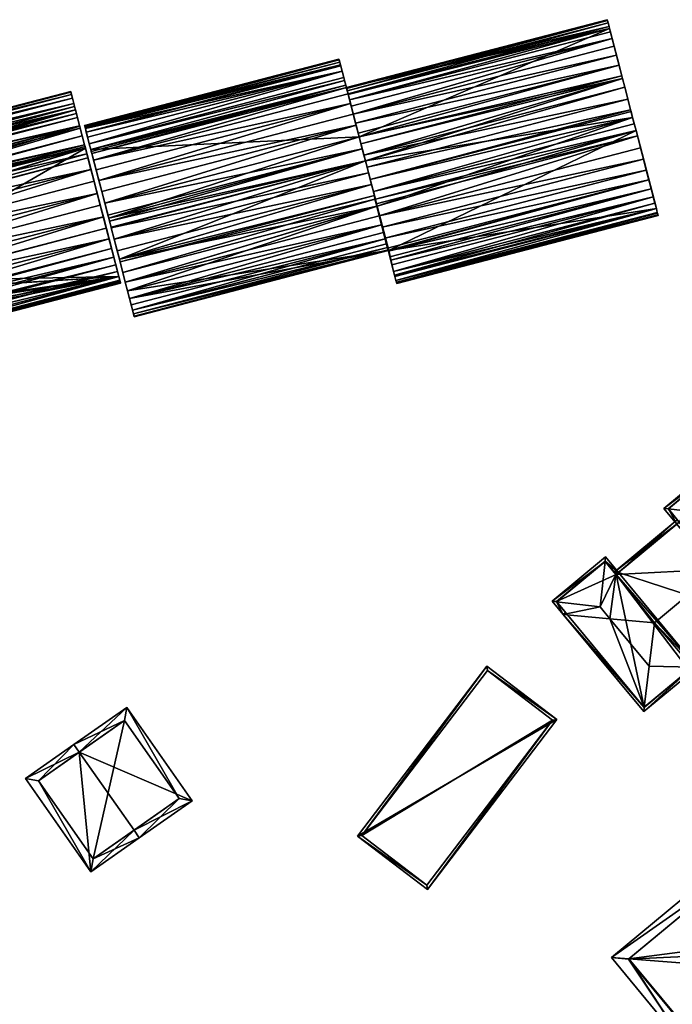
# Model space of a CAD drawing. Header units: inches. Extents: x 2523744 to 2528136, y 1148995 to 1152010.
# Tile 207 of 256: x 2527243 to 2527296, y 1151139 to 1151219. Entities that reach past the tile are written whole.
import ezdxf

# ---------------------------------------------------------------- set-up
doc = ezdxf.new("R2010")
doc.units = ezdxf.units.IN
doc.header["$MEASUREMENT"] = 0
doc.layers.add('Gebaeude Einzelhaus', color=10, linetype='Continuous')

msp = doc.modelspace()

# ---------------------------------------------------------------- meshes
at = {"layer": 'Gebaeude Einzelhaus'}
mesh = msp.add_polyface(dxfattribs=at)
corners = [(2527291.05, 1151218.359, 378.141), (2527270.603, 1151209.494, 378.141), (2527269.554, 1151213.52, 378.141), (2527292.116, 1151214.26, 378.141), (2527271.11, 1151207.54, 378.141), (2527292.944, 1151211.078, 378.141), (2527272.073, 1151203.846, 378.141), (2527293.217, 1151210.033, 378.141), (2527273.015, 1151200.221, 378.141), (2527272.032, 1151203.835, 395.151), (2527271.983, 1151204.023, 395.358), (2527271.884, 1151204.403, 395.394), (2527272.238, 1151203.042, 394.705), (2527272.236, 1151203.05, 395.173), (2527272.425, 1151202.326, 394.184), (2527272.479, 1151202.118, 394.899), (2527272.424, 1151202.327, 394.185), (2527272.587, 1151201.702, 393.6), (2527272.708, 1151201.238, 394.541), (2527269.554, 1151213.52, 389.541), (2527290.865, 1151219.068, 389.541), (2527271.765, 1151205.029, 395.451), (2527271.849, 1151204.705, 395.518), (2527271.925, 1151204.414, 395.394), (2527271.504, 1151206.031, 395.451), (2527271.611, 1151205.618, 395.796), (2527271.364, 1151206.568, 395.985), (2527269.571, 1151213.457, 390.283), (2527290.881, 1151219.004, 390.283), (2527272.975, 1151200.211, 393.954), (2527272.988, 1151200.162, 393.92), (2527294.27, 1151205.984, 394.104), (2527272.919, 1151200.426, 394.104), (2527294.059, 1151206.795, 394.541), (2527293.83, 1151207.675, 394.899), (2527293.335, 1151209.579, 395.358), (2527293.217, 1151210.033, 395.4), (2527292.944, 1151211.078, 395.451), (2527292.779, 1151211.713, 395.438), (2527271.245, 1151207.025, 395.358), (2527292.555, 1151212.574, 395.358), (2527270.991, 1151208, 395.173), (2527292.116, 1151214.26, 394.963), (2527270.749, 1151208.931, 394.899), (2527292.059, 1151214.479, 394.899), (2527270.603, 1151209.494, 394.67), (2527291.83, 1151215.358, 394.541), (2527270.52, 1151209.812, 394.541), (2527270.309, 1151210.622, 394.105), (2527291.619, 1151216.17, 394.104), (2527270.308, 1151210.624, 394.103), (2527270.119, 1151211.354, 393.595), (2527270.118, 1151211.356, 393.594), (2527291.263, 1151217.541, 393.021), (2527269.951, 1151211.995, 393.02), (2527269.812, 1151212.532, 392.393), (2527291.05, 1151218.359, 391.953), (2527269.701, 1151212.959, 391.721), (2527269.62, 1151213.27, 391.014), (2527269.688, 1151213.009, 391.608), (2527290.93, 1151218.816, 391.014), (2527291.011, 1151218.506, 391.721)]
mesh.append_faces([[corners[k] for k in face] for face in [(27, 28, 19), (29, 30, 31), (32, 29, 31), (18, 32, 31), (15, 18, 33), (13, 15, 34), (10, 13, 35), (35, 23, 10), (10, 23, 11), (36, 21, 23), (37, 24, 21), (38, 39, 24), (40, 41, 39), (42, 43, 41), (44, 45, 43), (45, 46, 47), (46, 48, 47), (48, 49, 50), (49, 51, 50), (52, 53, 54), (55, 54, 53), (56, 57, 55), (58, 59, 60), (61, 59, 57), (27, 58, 28), (16, 17, 14), (22, 11, 23)]], dxfattribs={"color": 13})
mesh.append_faces([[corners[k] for k in face] for face in [(0, 1, 2), (3, 4, 1), (5, 6, 4), (7, 8, 6), (9, 10, 11), (12, 13, 9), (9, 13, 10), (14, 15, 16), (16, 15, 12), (12, 15, 13), (17, 18, 14), (14, 18, 15), (19, 20, 2), (21, 22, 23), (24, 25, 21), (21, 25, 22), (24, 26, 25)]], dxfattribs={"color": 41})
mesh = msp.add_polyface(dxfattribs=at)
corners = [(2527291.05, 1151218.359, 378.141), (2527269.554, 1151213.52, 378.141), (2527291.011, 1151218.506, 378.141), (2527290.881, 1151219.004, 378.141), (2527290.865, 1151219.068, 378.141), (2527292.116, 1151214.26, 378.141), (2527270.603, 1151209.494, 378.141), (2527292.944, 1151211.078, 378.141), (2527271.11, 1151207.54, 378.141), (2527292.303, 1151213.546, 378.141), (2527292.116, 1151214.26, 394.963), (2527292.303, 1151213.546, 395.173), (2527292.779, 1151211.713, 395.438), (2527292.555, 1151212.574, 395.358), (2527292.814, 1151211.579, 395.451), (2527292.944, 1151211.078, 395.451), (2527293.075, 1151210.575, 395.451), (2527293.217, 1151210.033, 395.4), (2527290.865, 1151219.068, 389.541), (2527290.881, 1151219.004, 390.283), (2527290.93, 1151218.816, 391.014), (2527291.011, 1151218.506, 391.721), (2527291.05, 1151218.359, 391.953), (2527291.83, 1151215.358, 394.541), (2527291.619, 1151216.17, 394.104), (2527291.429, 1151216.901, 393.595), (2527291.263, 1151217.541, 393.021), (2527291.123, 1151218.079, 392.394), (2527292.059, 1151214.479, 394.899), (2527269.554, 1151213.52, 389.541), (2527271.245, 1151207.025, 395.358), (2527270.991, 1151208, 395.173), (2527270.749, 1151208.931, 394.899), (2527270.603, 1151209.494, 394.67), (2527270.309, 1151210.622, 394.105), (2527270.119, 1151211.354, 393.595), (2527270.118, 1151211.356, 393.594), (2527269.812, 1151212.532, 392.393), (2527269.701, 1151212.959, 391.721), (2527269.688, 1151213.009, 391.608), (2527269.62, 1151213.27, 391.014)]
mesh.append_faces([[corners[k] for k in face] for face in [(29, 19, 18), (12, 13, 30), (13, 11, 31), (10, 31, 11), (10, 28, 32), (28, 23, 33), (23, 24, 34), (24, 25, 35), (25, 26, 36), (37, 26, 27), (22, 37, 27), (22, 21, 38), (20, 39, 21), (19, 40, 20)]], dxfattribs={"color": 13})
mesh.append_faces([[corners[k] for k in face] for face in [(0, 1, 2), (2, 1, 3), (3, 1, 4), (5, 6, 0), (7, 8, 9), (9, 8, 5), (10, 9, 5), (10, 11, 9), (12, 7, 13), (13, 7, 11), (11, 7, 9), (14, 15, 12), (12, 15, 7), (16, 17, 15), (15, 17, 7), (1, 18, 4), (18, 3, 4), (18, 19, 3), (19, 2, 3), (20, 21, 19), (19, 21, 2), (21, 0, 2), (21, 22, 0), (23, 22, 24), (24, 22, 25), (25, 22, 26), (26, 22, 27), (22, 5, 0), (28, 10, 23), (23, 10, 22), (22, 10, 5)]], dxfattribs={"color": 41})
mesh = msp.add_polyface(dxfattribs=at)
corners = [(2527268.95, 1151215.84, 378.141), (2527248.183, 1151210.37, 378.141), (2527248.166, 1151210.431, 378.141), (2527248.208, 1151210.274, 378.141), (2527269.072, 1151215.374, 378.141), (2527248.23, 1151210.186, 378.141), (2527269.201, 1151214.875, 378.141), (2527248.554, 1151208.94, 378.141), (2527269.402, 1151214.104, 378.141), (2527248.679, 1151208.464, 378.141), (2527270.603, 1151209.494, 378.141), (2527250.139, 1151202.85, 378.141), (2527271.11, 1151207.54, 378.141), (2527250.199, 1151202.621, 378.141), (2527248.166, 1151210.431, 390.045), (2527268.95, 1151215.84, 390.045), (2527248.764, 1151208.138, 394.313), (2527249.11, 1151206.806, 395.151), (2527248.903, 1151207.6, 394.705), (2527248.718, 1151208.314, 394.185), (2527248.679, 1151208.464, 394.045), (2527249.334, 1151205.946, 395.518), (2527249.57, 1151205.035, 395.796), (2527248.554, 1151208.94, 393.6), (2527248.309, 1151209.883, 392.271), (2527248.23, 1151210.186, 391.549), (2527248.418, 1151209.465, 392.959), (2527248.208, 1151210.274, 391.193), (2527248.183, 1151210.37, 390.803), (2527269.014, 1151215.595, 391.549), (2527268.966, 1151215.779, 390.803), (2527269.072, 1151215.374, 392.077), (2527269.201, 1151214.875, 392.959), (2527269.402, 1151214.104, 393.829), (2527269.501, 1151213.724, 394.185), (2527269.554, 1151213.52, 394.333), (2527269.894, 1151212.215, 395.151), (2527270.355, 1151210.444, 395.796), (2527249.818, 1151204.085, 395.985), (2527270.855, 1151208.521, 396.081), (2527250.139, 1151202.85, 396.081), (2527250.199, 1151202.621, 396.081), (2527250.071, 1151203.111, 396.081)]
mesh.append_faces([[corners[k] for k in face] for face in [(15, 14, 28), (29, 27, 25), (27, 30, 28), (31, 25, 24), (32, 24, 26), (23, 32, 26), (33, 23, 20), (34, 20, 19), (16, 34, 19), (18, 35, 16), (36, 18, 17), (21, 36, 17), (37, 21, 22), (38, 37, 22), (39, 40, 41), (39, 42, 40), (39, 38, 42)]], dxfattribs={"color": 13})
mesh.append_faces([[corners[k] for k in face] for face in [(0, 1, 2), (0, 3, 1), (4, 5, 3), (6, 7, 5), (8, 9, 7), (10, 11, 9), (12, 13, 11), (14, 15, 2), (16, 17, 18), (19, 20, 16), (16, 20, 17), (17, 20, 21), (21, 20, 22), (22, 20, 11), (11, 20, 9), (20, 23, 9), (9, 23, 7), (24, 25, 26), (26, 25, 23), (23, 25, 7), (7, 25, 5), (25, 27, 5), (5, 27, 3), (27, 28, 3), (3, 28, 1), (28, 14, 1), (1, 14, 2)]], dxfattribs={"color": 41})
mesh = msp.add_polyface(dxfattribs=at)
corners = [(2527269.072, 1151215.374, 378.141), (2527248.208, 1151210.274, 378.141), (2527268.95, 1151215.84, 378.141), (2527269.201, 1151214.875, 378.141), (2527248.23, 1151210.186, 378.141), (2527269.402, 1151214.104, 378.141), (2527248.554, 1151208.94, 378.141), (2527269.339, 1151214.349, 378.141), (2527269.554, 1151213.52, 378.141), (2527248.679, 1151208.464, 378.141), (2527248.166, 1151210.431, 378.141), (2527268.95, 1151215.84, 390.045), (2527269.014, 1151215.595, 391.549), (2527269.072, 1151215.374, 392.077), (2527268.966, 1151215.779, 390.803), (2527269.093, 1151215.293, 392.271), (2527269.201, 1151214.875, 392.959), (2527269.339, 1151214.349, 393.6), (2527269.402, 1151214.104, 393.829), (2527269.554, 1151213.52, 389.541), (2527269.501, 1151213.724, 394.185), (2527269.554, 1151213.52, 394.333), (2527269.571, 1151213.457, 390.283), (2527269.62, 1151213.27, 391.014), (2527269.688, 1151213.009, 391.608), (2527269.688, 1151213.009, 394.705), (2527269.701, 1151212.959, 391.721), (2527269.812, 1151212.532, 392.393), (2527269.951, 1151211.995, 393.02), (2527270.118, 1151211.356, 393.594), (2527270.119, 1151211.354, 393.595), (2527270.118, 1151211.356, 395.518), (2527270.308, 1151210.624, 394.103), (2527270.309, 1151210.622, 394.105), (2527269.894, 1151212.215, 395.151), (2527248.183, 1151210.37, 390.803), (2527248.208, 1151210.274, 391.193), (2527248.23, 1151210.186, 391.549), (2527248.309, 1151209.883, 392.271), (2527248.554, 1151208.94, 393.6), (2527248.679, 1151208.464, 394.045), (2527248.764, 1151208.138, 394.313), (2527248.903, 1151207.6, 394.705)]
mesh.append_faces([[corners[k] for k in face] for face in [(11, 35, 14), (12, 14, 36), (13, 12, 37), (15, 13, 38), (16, 15, 38), (17, 16, 39), (18, 40, 20), (18, 17, 39), (21, 20, 41), (25, 21, 42), (34, 25, 42)]], dxfattribs={"color": 13})
mesh.append_faces([[corners[k] for k in face] for face in [(0, 1, 2), (3, 4, 0), (5, 6, 7), (7, 6, 3), (8, 9, 5), (10, 11, 2), (11, 0, 2), (12, 13, 14), (14, 13, 11), (11, 13, 0), (13, 3, 0), (15, 16, 13), (13, 16, 3), (16, 7, 3), (16, 17, 7), (17, 5, 7), (17, 18, 5), (19, 20, 21), (19, 18, 20), (19, 5, 18), (19, 8, 5), (21, 22, 19), (21, 23, 22), (21, 24, 23), (21, 25, 24), (25, 26, 24), (25, 27, 26), (25, 28, 27), (25, 29, 28), (30, 31, 32), (32, 31, 33), (25, 34, 29), (29, 34, 30), (30, 34, 31)]], dxfattribs={"color": 41})
mesh = msp.add_polyface(dxfattribs=at)
corners = [(2527226.858, 1151207.37, 392.855), (2527226.966, 1151206.951, 393.528), (2527247.286, 1151212.239, 393.528), (2527247.176, 1151212.658, 392.855), (2527226.779, 1151207.674, 392.148), (2527247.098, 1151212.961, 392.148), (2527247.353, 1151211.98, 393.837), (2527227.104, 1151206.424, 394.155), (2527247.423, 1151211.713, 394.155), (2527227.193, 1151206.085, 394.466), (2527247.503, 1151211.405, 394.437), (2527227.213, 1151206.007, 394.538), (2527227.268, 1151205.798, 394.729), (2527247.586, 1151211.086, 394.729), (2527247.763, 1151210.407, 395.211), (2527227.454, 1151205.081, 395.238), (2527247.773, 1151210.369, 395.238), (2527247.815, 1151210.206, 395.328), (2527227.66, 1151204.286, 395.675), (2527247.98, 1151209.574, 395.675), (2527227.71, 1151204.095, 395.754), (2527227.885, 1151203.424, 396.033), (2527248.171, 1151208.839, 395.981), (2527248.358, 1151208.119, 396.211), (2527228.123, 1151202.51, 396.306), (2527248.441, 1151207.799, 396.306), (2527248.236, 1151208.591, 396.069), (2527248.204, 1151208.713, 396.033), (2527228.142, 1151202.436, 396.32), (2527228.37, 1151201.558, 396.491), (2527248.689, 1151206.846, 396.491), (2527228.624, 1151200.583, 396.585), (2527248.944, 1151205.871, 396.585), (2527228.88, 1151199.6, 396.585), (2527249.199, 1151204.889, 396.585), (2527229.134, 1151198.625, 396.491), (2527249.453, 1151203.913, 396.491), (2527229.381, 1151197.673, 396.306), (2527249.701, 1151202.961, 396.306), (2527229.62, 1151196.759, 396.033), (2527249.939, 1151202.046, 396.033), (2527229.635, 1151196.703, 396.01), (2527229.844, 1151195.896, 395.675), (2527250.163, 1151201.185, 395.675), (2527230.051, 1151195.101, 395.238), (2527250.37, 1151200.39, 395.238), (2527230.108, 1151194.884, 395.084), (2527230.238, 1151194.385, 394.729), (2527250.556, 1151199.674, 394.729), (2527230.335, 1151194.009, 394.384), (2527230.4, 1151193.759, 394.155), (2527250.72, 1151199.046, 394.155), (2527230.538, 1151193.231, 393.528), (2527250.856, 1151198.52, 393.528), (2527230.646, 1151192.813, 392.855), (2527250.965, 1151198.101, 392.855), (2527230.725, 1151192.509, 392.148), (2527251.045, 1151197.798, 392.148), (2527230.774, 1151192.325, 391.418), (2527251.093, 1151197.614, 391.418), (2527251.073, 1151197.69, 391.72), (2527247.05, 1151213.146, 391.418), (2527226.731, 1151207.858, 391.418), (2527230.79, 1151192.264, 390.675), (2527251.109, 1151197.551, 390.675), (2527226.715, 1151207.919, 390.675), (2527247.034, 1151213.208, 390.675), (2527248.236, 1151208.591, 378.79), (2527248.171, 1151208.839, 378.79), (2527247.815, 1151210.206, 378.79), (2527247.773, 1151210.369, 378.79), (2527247.763, 1151210.407, 378.79), (2527247.423, 1151211.713, 378.79), (2527247.353, 1151211.98, 378.79), (2527247.286, 1151212.239, 378.79), (2527247.176, 1151212.658, 378.79), (2527247.098, 1151212.961, 378.79), (2527247.034, 1151213.208, 378.79), (2527226.715, 1151207.919, 378.79), (2527226.779, 1151207.674, 378.79), (2527226.858, 1151207.37, 378.79), (2527226.966, 1151206.951, 378.79), (2527227.193, 1151206.085, 378.79), (2527227.213, 1151206.007, 378.79), (2527227.268, 1151205.798, 378.79), (2527227.66, 1151204.286, 378.79), (2527228.123, 1151202.51, 378.79), (2527228.142, 1151202.436, 378.79), (2527229.381, 1151197.673, 378.79), (2527229.62, 1151196.759, 378.79), (2527229.635, 1151196.703, 378.79), (2527230.051, 1151195.101, 378.79), (2527230.108, 1151194.884, 378.79), (2527230.238, 1151194.385, 378.79), (2527230.335, 1151194.009, 378.79), (2527230.538, 1151193.231, 378.79), (2527230.725, 1151192.509, 378.79), (2527230.774, 1151192.325, 378.79), (2527230.79, 1151192.264, 378.79), (2527251.109, 1151197.551, 378.79), (2527251.093, 1151197.614, 378.79), (2527251.073, 1151197.69, 378.79), (2527251.045, 1151197.798, 378.79), (2527250.965, 1151198.101, 378.79)]
mesh.append_faces([[corners[k] for k in face] for face in [(66, 65, 61), (61, 65, 62), (64, 59, 58), (63, 64, 58), (5, 62, 4), (5, 61, 62), (58, 60, 56), (56, 60, 57), (58, 59, 60), (54, 56, 55), (55, 56, 57), (52, 55, 53), (52, 54, 55), (50, 53, 51), (50, 52, 53), (49, 51, 48), (49, 50, 51), (47, 49, 48), (46, 45, 44), (46, 48, 45), (46, 47, 48), (42, 44, 43), (43, 44, 45), (41, 43, 40), (41, 42, 43), (39, 41, 40), (37, 39, 38), (38, 39, 40), (35, 38, 36), (35, 37, 38), (33, 35, 34), (34, 35, 36), (31, 34, 32), (31, 33, 34), (29, 31, 30), (30, 31, 32), (28, 30, 25), (28, 29, 30), (24, 28, 25), (21, 27, 22), (21, 26, 27), (21, 23, 26), (21, 24, 23), (23, 24, 25), (20, 22, 19), (20, 21, 22), (18, 20, 19), (15, 17, 16), (15, 18, 17), (17, 18, 19), (12, 14, 13), (12, 15, 14), (14, 15, 16), (11, 13, 10), (11, 12, 13), (9, 11, 10), (7, 10, 8), (7, 9, 10), (1, 6, 2), (1, 7, 6), (6, 7, 8), (0, 3, 4), (4, 3, 5), (0, 2, 3), (0, 1, 2)]], dxfattribs={"color": 13})
mesh.append_faces([[corners[k] for k in face] for face in [(97, 99, 98), (97, 101, 99), (99, 101, 100), (96, 102, 97), (97, 102, 101), (88, 103, 89), (89, 103, 90), (90, 103, 91), (91, 103, 92), (92, 103, 93), (93, 103, 94), (94, 103, 95), (95, 103, 96), (96, 103, 102), (85, 67, 86), (86, 67, 87), (87, 67, 88), (88, 67, 103), (85, 68, 67), (85, 69, 68), (84, 70, 85), (85, 70, 69), (84, 71, 70), (81, 72, 82), (82, 72, 83), (83, 72, 84), (84, 72, 71), (81, 73, 72), (80, 74, 81), (81, 74, 73), (79, 75, 80), (80, 75, 74), (79, 76, 75), (79, 78, 76), (76, 78, 77), (30, 23, 25), (34, 67, 32), (32, 67, 30), (30, 67, 23), (23, 67, 26), (53, 55, 51), (51, 55, 48), (48, 55, 45), (45, 55, 43), (43, 55, 40), (40, 55, 38), (38, 55, 36), (36, 55, 34), (34, 55, 67), (67, 55, 103), (55, 57, 103), (103, 57, 102), (57, 60, 102), (102, 60, 101), (60, 59, 101), (101, 59, 100), (59, 64, 100), (100, 64, 99), (64, 63, 99), (99, 63, 98), (63, 97, 98), (63, 58, 97), (58, 96, 97), (58, 56, 96), (56, 95, 96), (54, 52, 56), (56, 52, 95), (52, 94, 95), (50, 49, 52), (52, 49, 94), (49, 93, 94), (49, 47, 93), (47, 92, 93), (47, 46, 92), (46, 91, 92), (46, 44, 91), (44, 90, 91), (42, 41, 44), (44, 41, 90), (41, 89, 90), (41, 39, 89), (39, 88, 89), (39, 37, 88), (33, 88, 35), (35, 88, 37), (29, 87, 31), (31, 87, 33), (33, 87, 88), (29, 28, 87), (28, 24, 87), (87, 24, 86), (20, 24, 21), (20, 86, 24), (20, 18, 86), (86, 18, 85), (15, 12, 18), (18, 12, 85), (85, 12, 84), (12, 11, 84), (84, 11, 83), (11, 9, 83), (83, 9, 82), (7, 1, 9), (9, 1, 82), (82, 1, 81), (1, 0, 81), (81, 0, 80), (0, 4, 80), (80, 4, 79), (62, 65, 4), (4, 65, 79), (79, 65, 78), (65, 66, 78), (78, 66, 77), (66, 76, 77), (61, 5, 66), (66, 5, 76), (5, 75, 76), (5, 3, 75), (3, 74, 75), (3, 2, 74), (2, 73, 74), (2, 6, 73), (6, 72, 73), (6, 8, 72), (10, 71, 8), (8, 71, 72), (13, 14, 10), (10, 14, 71), (14, 70, 71), (14, 16, 70), (16, 69, 70), (16, 17, 69), (17, 68, 69), (19, 22, 17), (17, 22, 68), (22, 67, 68), (27, 26, 22), (22, 26, 67)]], dxfattribs={"color": 41})
mesh = msp.add_polyface(dxfattribs=at)
corners = [(2527270.603, 1151209.494, 378.141), (2527248.679, 1151208.464, 378.141), (2527269.554, 1151213.52, 378.141), (2527271.11, 1151207.54, 378.141), (2527250.139, 1151202.85, 378.141), (2527272.073, 1151203.846, 378.141), (2527251.008, 1151199.51, 378.141), (2527272.975, 1151200.211, 378.141), (2527251.68, 1151196.928, 378.141), (2527251.844, 1151196.303, 378.141), (2527252.168, 1151195.056, 378.141), (2527252.231, 1151194.811, 378.141), (2527270.309, 1151210.622, 394.105), (2527270.355, 1151210.444, 395.796), (2527270.52, 1151209.812, 394.541), (2527270.603, 1151209.494, 394.67), (2527270.603, 1151209.494, 395.985), (2527270.118, 1151211.356, 395.518), (2527270.749, 1151208.931, 394.899), (2527271.245, 1151207.025, 395.358), (2527271.364, 1151206.568, 395.985), (2527271.504, 1151206.031, 395.451), (2527270.991, 1151208, 395.173), (2527271.11, 1151207.54, 396.081), (2527270.855, 1151208.521, 396.081), (2527272.975, 1151200.211, 390.045), (2527252.231, 1151194.811, 390.045), (2527252.215, 1151194.873, 390.803), (2527272.959, 1151200.272, 390.803), (2527269.894, 1151212.215, 395.151), (2527249.334, 1151205.946, 395.518), (2527249.818, 1151204.085, 395.985), (2527250.199, 1151202.621, 396.081), (2527252.168, 1151195.056, 391.549), (2527272.911, 1151200.455, 391.548), (2527252.089, 1151195.36, 392.271), (2527272.911, 1151200.456, 391.55), (2527272.833, 1151200.758, 392.271), (2527272.724, 1151201.177, 392.958), (2527251.98, 1151195.778, 392.959), (2527251.844, 1151196.303, 393.6), (2527272.587, 1151201.702, 393.6), (2527251.68, 1151196.928, 394.185), (2527272.424, 1151202.327, 394.185), (2527251.495, 1151197.643, 394.705), (2527272.238, 1151203.042, 394.705), (2527272.032, 1151203.835, 395.151), (2527251.064, 1151199.296, 395.518), (2527271.884, 1151204.403, 395.394), (2527271.849, 1151204.705, 395.518), (2527251.288, 1151198.436, 395.151), (2527251.008, 1151199.51, 395.583), (2527271.611, 1151205.618, 395.796), (2527250.58, 1151201.158, 395.985), (2527250.34, 1151202.076, 396.076)]
mesh.append_faces([[corners[k] for k in face] for face in [(26, 25, 27), (27, 25, 28), (17, 29, 30), (13, 17, 30), (16, 13, 31), (24, 32, 23), (24, 16, 31), (33, 28, 34), (33, 27, 28), (35, 36, 37), (35, 33, 36), (37, 38, 35), (35, 38, 39), (40, 38, 41), (40, 39, 38), (42, 40, 43), (43, 40, 41), (44, 43, 45), (46, 44, 45), (47, 48, 49), (48, 50, 46), (51, 49, 52), (53, 52, 20), (54, 20, 23)]], dxfattribs={"color": 13})
mesh.append_faces([[corners[k] for k in face] for face in [(0, 1, 2), (3, 4, 0), (5, 6, 3), (7, 8, 5), (7, 9, 8), (7, 10, 9), (7, 11, 10), (12, 13, 14), (14, 13, 15), (15, 13, 16), (12, 17, 13), (16, 18, 15), (19, 20, 21), (22, 23, 19), (19, 23, 20), (16, 24, 18), (18, 24, 22), (22, 24, 23), (25, 26, 7), (7, 26, 11)]], dxfattribs={"color": 41})
mesh = msp.add_polyface(dxfattribs=at)
corners = [(2527273.642, 1151197.647, 378.141), (2527295.024, 1151203.086, 378.141), (2527273.673, 1151197.529, 378.141), (2527273.608, 1151197.78, 378.141), (2527294.98, 1151203.259, 378.141), (2527294.959, 1151203.338, 378.141), (2527294.879, 1151203.648, 378.141), (2527293.217, 1151210.033, 378.141), (2527272.073, 1151203.846, 378.141), (2527292.944, 1151211.078, 378.141), (2527273.015, 1151200.221, 378.141), (2527293.217, 1151210.033, 395.4), (2527293.588, 1151208.608, 395.173), (2527293.335, 1151209.579, 395.358), (2527294.768, 1151204.075, 392.394), (2527294.879, 1151203.648, 391.721), (2527294.628, 1151204.613, 393.021), (2527294.461, 1151205.251, 393.595), (2527294.27, 1151205.984, 394.104), (2527294.059, 1151206.795, 394.541), (2527293.83, 1151207.675, 394.899), (2527294.959, 1151203.338, 391.014), (2527294.98, 1151203.259, 390.708), (2527295.008, 1151203.149, 390.283), (2527295.024, 1151203.086, 389.541), (2527273.673, 1151197.529, 389.541), (2527273.656, 1151197.593, 390.283), (2527273.608, 1151197.78, 391.014), (2527273.496, 1151198.204, 391.901), (2527273.415, 1151198.518, 392.394), (2527273.176, 1151199.436, 393.363), (2527272.988, 1151200.162, 393.92), (2527272.708, 1151201.238, 394.541), (2527272.479, 1151202.118, 394.899), (2527272.236, 1151203.05, 395.173), (2527271.925, 1151204.414, 395.394), (2527293.075, 1151210.575, 395.451), (2527271.765, 1151205.029, 395.451), (2527271.504, 1151206.031, 395.451), (2527292.814, 1151211.579, 395.451), (2527292.779, 1151211.713, 395.438), (2527292.944, 1151211.078, 395.451)]
mesh.append_faces([[corners[k] for k in face] for face in [(25, 24, 26), (26, 24, 23), (27, 22, 21), (27, 23, 22), (15, 27, 21), (28, 15, 14), (16, 29, 14), (30, 16, 17), (31, 17, 18), (32, 18, 19), (33, 19, 20), (34, 20, 12), (13, 34, 12), (11, 35, 13), (11, 36, 37), (38, 39, 40), (41, 37, 36), (41, 39, 38)]], dxfattribs={"color": 13})
mesh.append_faces([[corners[k] for k in face] for face in [(0, 1, 2), (3, 4, 1), (3, 5, 4), (3, 6, 5), (7, 8, 9), (6, 10, 7), (9, 11, 7), (12, 11, 13), (12, 7, 11), (14, 15, 16), (16, 15, 17), (17, 15, 18), (18, 15, 19), (19, 15, 20), (20, 15, 12), (12, 15, 7), (7, 15, 6), (15, 21, 6), (6, 21, 5), (21, 22, 5), (5, 22, 4), (23, 24, 22), (22, 24, 4), (4, 24, 1), (24, 25, 1), (1, 25, 2)]], dxfattribs={"color": 41})
mesh = msp.add_polyface(dxfattribs=at)
corners = [(2527271.11, 1151207.54, 378.141), (2527250.326, 1151202.131, 378.141), (2527250.199, 1151202.621, 378.141), (2527250.34, 1151202.076, 378.141), (2527250.58, 1151201.158, 378.141), (2527251.008, 1151199.51, 378.141), (2527272.073, 1151203.846, 378.141), (2527251.495, 1151197.643, 378.141), (2527251.68, 1151196.928, 378.141), (2527252.231, 1151194.811, 390.045), (2527252.168, 1151195.056, 378.141), (2527252.231, 1151194.811, 378.141), (2527252.215, 1151194.873, 390.803), (2527252.168, 1151195.056, 391.549), (2527251.98, 1151195.778, 392.959), (2527252.089, 1151195.36, 392.271), (2527251.844, 1151196.303, 378.141), (2527251.844, 1151196.303, 393.6), (2527251.68, 1151196.928, 394.185), (2527251.495, 1151197.643, 394.705), (2527251.064, 1151199.296, 395.518), (2527251.008, 1151199.51, 395.583), (2527251.288, 1151198.436, 395.151), (2527250.826, 1151200.208, 395.796), (2527250.58, 1151201.158, 395.985), (2527250.34, 1151202.076, 396.076), (2527250.326, 1151202.131, 396.081), (2527250.199, 1151202.621, 396.081), (2527250.139, 1151202.85, 396.081), (2527250.139, 1151202.85, 378.141), (2527249.818, 1151204.085, 395.985), (2527250.071, 1151203.111, 396.081), (2527249.57, 1151205.035, 395.796), (2527271.11, 1151207.54, 396.081), (2527272.424, 1151202.327, 394.185), (2527272.032, 1151203.835, 395.151), (2527271.884, 1151204.403, 395.394), (2527271.611, 1151205.618, 395.796), (2527271.849, 1151204.705, 395.518), (2527271.364, 1151206.568, 395.985)]
mesh.append_faces([[corners[k] for k in face] for face in [(33, 27, 26), (19, 18, 34), (22, 19, 35), (20, 22, 36), (21, 37, 23), (21, 20, 38), (24, 23, 37), (25, 24, 39), (26, 25, 33)]], dxfattribs={"color": 13})
mesh.append_faces([[corners[k] for k in face] for face in [(0, 1, 2), (0, 3, 1), (0, 4, 3), (0, 5, 4), (6, 7, 5), (6, 8, 7), (9, 10, 11), (12, 13, 9), (9, 13, 10), (14, 13, 15), (13, 16, 10), (14, 17, 13), (13, 17, 16), (17, 8, 16), (17, 18, 8), (18, 7, 8), (18, 19, 7), (19, 5, 7), (20, 21, 22), (22, 21, 19), (19, 21, 5), (23, 4, 21), (21, 4, 5), (23, 24, 4), (24, 3, 4), (24, 25, 3), (25, 1, 3), (25, 26, 1), (26, 27, 1), (1, 27, 2), (27, 28, 2), (2, 28, 29), (30, 28, 31), (32, 29, 30), (30, 29, 28)]], dxfattribs={"color": 41})
mesh = msp.add_polyface(dxfattribs=at)
corners = [(2527273.642, 1151197.647, 378.141), (2527273.673, 1151197.529, 378.141), (2527273.656, 1151197.593, 378.141), (2527273.608, 1151197.78, 378.141), (2527295.024, 1151203.086, 378.141), (2527273.415, 1151198.518, 378.141), (2527294.879, 1151203.648, 378.141), (2527273.496, 1151198.204, 378.141), (2527272.988, 1151200.162, 378.141), (2527273.015, 1151200.221, 378.141), (2527272.975, 1151200.211, 378.141), (2527273.673, 1151197.529, 389.541), (2527273.656, 1151197.593, 390.283), (2527273.642, 1151197.647, 390.494), (2527273.608, 1151197.78, 391.014), (2527273.526, 1151198.09, 391.721), (2527273.496, 1151198.204, 391.901), (2527273.415, 1151198.518, 392.394), (2527273.176, 1151199.436, 393.363), (2527273.275, 1151199.055, 393.021), (2527273.109, 1151199.695, 393.595), (2527272.988, 1151200.162, 393.92), (2527272.975, 1151200.211, 390.045), (2527272.975, 1151200.211, 393.954), (2527272.959, 1151200.272, 390.803), (2527272.911, 1151200.455, 391.548), (2527272.911, 1151200.456, 391.55), (2527272.833, 1151200.758, 392.271), (2527272.724, 1151201.177, 392.958), (2527272.919, 1151200.426, 394.104), (2527272.587, 1151201.702, 393.6), (2527272.708, 1151201.238, 394.541), (2527272.073, 1151203.846, 378.141), (2527295.008, 1151203.149, 390.283), (2527294.879, 1151203.648, 391.721), (2527294.768, 1151204.075, 392.394), (2527294.628, 1151204.613, 393.021), (2527294.461, 1151205.251, 393.595)]
mesh.append_faces([[corners[k] for k in face] for face in [(13, 33, 14), (13, 12, 33), (15, 14, 34), (16, 15, 34), (17, 16, 35), (19, 17, 36), (18, 19, 36), (20, 18, 37), (21, 20, 37)]], dxfattribs={"color": 13})
mesh.append_faces([[corners[k] for k in face] for face in [(0, 1, 2), (3, 4, 0), (5, 6, 7), (7, 6, 3), (8, 9, 5), (5, 9, 6), (8, 10, 9), (11, 2, 1), (11, 12, 2), (12, 0, 2), (12, 13, 0), (13, 3, 0), (13, 14, 3), (14, 7, 3), (15, 16, 14), (14, 16, 7), (16, 5, 7), (16, 17, 5), (18, 17, 19), (17, 8, 5), (20, 21, 18), (18, 21, 17), (17, 21, 8), (22, 21, 23), (22, 8, 21), (22, 10, 8), (23, 24, 22), (23, 25, 24), (23, 26, 25), (23, 27, 26), (23, 28, 27), (23, 29, 28), (28, 29, 30), (30, 29, 31), (10, 32, 9)]], dxfattribs={"color": 41})
mesh = msp.add_polyface(dxfattribs=at)
corners = [(2527297.823, 1151166.196, 391.824), (2527293.844, 1151162.571, 391.663), (2527298.204, 1151166.186, 391.663), (2527293.888, 1151162.934, 391.825), (2527294.296, 1151166.29, 393.321), (2527287.266, 1151170.504, 391.663), (2527290.278, 1151171.136, 393.321), (2527286.727, 1151171.546, 391.815), (2527291.086, 1151170.161, 393.321), (2527286.368, 1151171.588, 391.663), (2527298.044, 1151166.379, 391.663), (2527291.787, 1151173.925, 391.663), (2527290.728, 1151175.203, 391.663), (2527290.688, 1151174.844, 391.809), (2527291.58, 1151173.782, 391.804), (2527291.594, 1151173.766, 391.804), (2527293.876, 1151162.924, 391.815), (2527287.617, 1151170.473, 391.815), (2527290.695, 1151174.85, 391.804), (2527286.72, 1151171.555, 391.809), (2527299.776, 1151182.379, 391.824), (2527299.82, 1151182.741, 391.663), (2527295.5, 1151179.16, 391.663), (2527295.86, 1151179.12, 391.831), (2527299.334, 1151178.734, 393.45), (2527296.558, 1151177.884, 391.663), (2527296.735, 1151178.03, 391.816), (2527300.319, 1151177.546, 393.449), (2527300.319, 1151177.545, 393.45), (2527302.816, 1151170.337, 391.663), (2527302.976, 1151170.144, 391.663), (2527303.002, 1151170.49, 391.824), (2527303.268, 1151173.99, 393.45), (2527303.002, 1151170.492, 391.825), (2527306.933, 1151173.75, 391.824), (2527307.296, 1151173.726, 391.663), (2527300.719, 1151181.657, 391.663), (2527296.751, 1151178.044, 391.83), (2527295.853, 1151179.128, 391.824), (2527306.944, 1151173.759, 391.815), (2527300.685, 1151181.307, 391.815), (2527299.788, 1151182.389, 391.815), (2527303.268, 1151173.99, 393.449), (2527299.994, 1151174.204, 394.901), (2527294.726, 1151169.835, 394.901), (2527287.459, 1151170.664, 391.663), (2527296.592, 1151178.236, 391.663), (2527291.434, 1151173.959, 391.663), (2527296.751, 1151178.044, 391.816), (2527300.526, 1151181.498, 391.663), (2527300.685, 1151181.307, 391.816), (2527291.788, 1151173.926, 391.817), (2527291.594, 1151173.766, 391.817), (2527287.618, 1151170.472, 391.816), (2527291.787, 1151173.925, 377.259), (2527291.594, 1151173.766, 377.259), (2527290.695, 1151174.85, 377.259), (2527286.72, 1151171.555, 377.259), (2527293.876, 1151162.924, 377.259), (2527297.536, 1151165.958, 389.489), (2527297.536, 1151165.958, 377.259), (2527298.044, 1151166.379, 389.489), (2527298.044, 1151166.379, 377.259), (2527303.002, 1151170.492, 391.824), (2527303.16, 1151170.622, 389.489), (2527306.944, 1151173.759, 377.259), (2527302.816, 1151170.337, 389.489), (2527303.16, 1151170.622, 377.259), (2527299.788, 1151182.389, 377.259), (2527295.853, 1151179.128, 377.259), (2527296.751, 1151178.044, 377.259), (2527296.558, 1151177.884, 377.259), (2527302.816, 1151170.337, 377.259), (2527298.044, 1151166.38, 391.663)]
mesh.append_faces([[corners[k] for k in face] for face in [(5, 45, 53), (47, 51, 14), (14, 51, 52), (47, 46, 51), (51, 46, 26), (26, 46, 48), (50, 49, 36), (30, 2, 31), (31, 2, 0), (4, 44, 8), (36, 49, 40), (26, 43, 28), (26, 14, 43), (43, 14, 44), (44, 14, 8), (26, 47, 14), (48, 46, 26), (26, 46, 47), (5, 17, 45), (2, 44, 0), (0, 44, 4), (2, 43, 44), (30, 33, 2), (2, 33, 43), (43, 33, 42), (30, 31, 33), (42, 28, 43), (41, 20, 21), (35, 34, 39), (36, 41, 21), (36, 40, 41), (36, 39, 40), (36, 35, 39), (31, 34, 30), (35, 30, 34), (29, 31, 30), (23, 22, 38), (21, 20, 22), (22, 20, 38), (22, 23, 25), (25, 23, 26), (26, 23, 37), (28, 36, 24), (24, 36, 20), (20, 36, 21), (32, 34, 28), (28, 34, 36), (36, 34, 35), (35, 34, 30), (30, 34, 31), (32, 33, 34), (29, 30, 31), (24, 27, 28), (23, 26, 24), (24, 26, 27), (23, 25, 26), (23, 22, 25), (20, 23, 24), (20, 22, 23), (20, 21, 22), (7, 9, 19), (13, 12, 18), (12, 13, 9), (9, 13, 19), (12, 11, 18), (18, 11, 14), (14, 11, 15), (0, 10, 2), (0, 1, 3), (1, 16, 3), (17, 5, 7), (7, 5, 9), (17, 16, 5), (5, 16, 1), (2, 1, 0), (13, 7, 6), (13, 9, 7), (13, 12, 9), (11, 14, 15), (14, 6, 8), (11, 13, 14), (14, 13, 6), (11, 12, 13), (0, 2, 10), (8, 3, 4), (8, 5, 3), (3, 5, 1), (5, 7, 9), (8, 6, 5), (5, 6, 7), (3, 0, 4), (3, 1, 0), (0, 1, 2)]], dxfattribs={"color": 13})
mesh.append_faces([[corners[k] for k in face] for face in [(62, 54, 72), (72, 54, 71), (66, 73, 61), (73, 31, 0), (66, 29, 73), (73, 29, 31), (52, 15, 14), (11, 15, 51), (51, 15, 52), (26, 25, 51), (51, 25, 11), (11, 25, 54), (54, 25, 71), (67, 70, 65), (65, 70, 68), (68, 70, 69), (67, 72, 70), (70, 72, 71), (48, 26, 37), (48, 25, 26), (48, 70, 25), (25, 70, 71), (23, 48, 37), (23, 70, 48), (69, 70, 38), (70, 23, 38), (38, 20, 69), (41, 68, 69), (20, 41, 69), (40, 68, 41), (40, 65, 68), (40, 39, 65), (34, 65, 39), (65, 64, 67), (64, 29, 66), (65, 34, 64), (64, 34, 29), (29, 34, 31), (31, 34, 63), (56, 55, 57), (57, 55, 58), (58, 55, 60), (60, 55, 62), (62, 55, 54), (10, 59, 61), (59, 58, 60), (59, 3, 58), (10, 0, 59), (59, 0, 3), (16, 58, 3), (17, 58, 16), (17, 57, 58), (17, 7, 57), (7, 19, 57), (19, 13, 57), (18, 56, 57), (13, 18, 57), (14, 56, 18), (14, 55, 56), (14, 15, 55), (11, 55, 15), (11, 54, 55)]], dxfattribs={"color": 41})
mesh = msp.add_polyface(dxfattribs=at)
corners = [(2527270.458, 1151152.404, 382.941), (2527286.748, 1151161.92, 383.06), (2527281.026, 1151166.279, 382.941), (2527276.179, 1151148.046, 383.06), (2527270.808, 1151152.451, 382.945), (2527281.074, 1151165.929, 382.945), (2527276.131, 1151148.396, 383.056), (2527286.398, 1151161.873, 383.056), (2527286.398, 1151161.873, 377.38), (2527281.074, 1151165.929, 377.38), (2527270.808, 1151152.451, 377.38), (2527276.131, 1151148.396, 377.38)]
mesh.append_faces([[corners[k] for k in face] for face in [(7, 5, 1), (3, 6, 7), (3, 7, 1), (4, 6, 0), (0, 6, 3), (5, 4, 2), (1, 5, 2), (2, 4, 0), (3, 1, 0), (0, 1, 2)]], dxfattribs={"color": 13})
mesh.append_faces([[corners[k] for k in face] for face in [(8, 11, 10), (8, 10, 9), (7, 11, 8), (6, 11, 7), (10, 11, 4), (4, 11, 6), (9, 10, 5), (5, 10, 4), (8, 9, 5), (7, 8, 5)]], dxfattribs={"color": 41})
mesh = msp.add_polyface(dxfattribs=at)
corners = [(2527247.729, 1151159.269, 390.238), (2527251.609, 1151162.908, 387.63), (2527247.298, 1151159.883, 390.238), (2527256.95, 1151155.296, 387.63), (2527252.208, 1151152.884, 390.238), (2527252.638, 1151152.271, 390.238), (2527243.349, 1151157.113, 387.63), (2527248.69, 1151149.5, 387.63), (2527251.425, 1151161.863, 388.002), (2527255.905, 1151155.479, 388.002), (2527244.394, 1151156.929, 388.035), (2527248.874, 1151150.545, 388.036), (2527251.425, 1151161.863, 378.795), (2527255.905, 1151155.479, 378.795), (2527244.394, 1151156.929, 378.795), (2527248.874, 1151150.545, 378.795)]
mesh.append_faces([[corners[k] for k in face] for face in [(11, 4, 5), (5, 4, 9), (5, 9, 3), (10, 11, 7), (7, 11, 5), (6, 10, 7), (0, 10, 2), (8, 0, 2), (2, 10, 6), (9, 8, 1), (3, 9, 1), (1, 8, 2), (0, 7, 4), (4, 7, 5), (0, 6, 7), (0, 2, 6), (3, 4, 5), (3, 0, 4), (3, 1, 0), (0, 1, 2)]], dxfattribs={"color": 13})
mesh.append_faces([[corners[k] for k in face] for face in [(12, 15, 14), (13, 15, 12), (4, 15, 13), (11, 15, 4), (4, 13, 9), (14, 15, 10), (10, 15, 11), (12, 14, 0), (0, 14, 10), (8, 12, 0), (13, 12, 9), (9, 12, 8)]], dxfattribs={"color": 41})
mesh = msp.add_polyface(dxfattribs=at)
corners = [(2527301.439, 1151149.668, 387.177), (2527308.368, 1151142.911, 386.713), (2527301.598, 1151151.096, 386.713), (2527306.919, 1151143.011, 387.186), (2527300.745, 1151143.439, 389.201), (2527297.975, 1151134.315, 386.713), (2527298.886, 1151141.901, 389.201), (2527298.148, 1151135.755, 387.185), (2527291.205, 1151142.5, 386.713), (2527292.64, 1151142.388, 387.178), (2527306.96, 1151143.045, 387.162), (2527301.464, 1151149.689, 387.162), (2527292.613, 1151142.366, 387.162), (2527298.109, 1151135.723, 387.163), (2527301.464, 1151149.689, 375.631), (2527306.96, 1151143.045, 375.631), (2527292.613, 1151142.366, 375.631), (2527298.109, 1151135.723, 375.631)]
mesh.append_faces([[corners[k] for k in face] for face in [(7, 3, 5), (13, 7, 5), (12, 13, 5), (9, 12, 8), (0, 9, 8), (8, 12, 5), (11, 0, 2), (10, 11, 2), (2, 0, 8), (1, 3, 10), (5, 3, 1), (1, 10, 2), (7, 9, 5), (5, 9, 8), (7, 6, 9), (0, 9, 4), (4, 9, 6), (0, 8, 9), (0, 2, 8), (5, 3, 7), (7, 3, 6), (6, 3, 4), (5, 1, 3), (3, 0, 4), (3, 1, 0), (0, 1, 2)]], dxfattribs={"color": 13})
mesh.append_faces([[corners[k] for k in face] for face in [(15, 17, 16), (15, 16, 14), (3, 17, 15), (7, 17, 3), (13, 17, 7), (3, 15, 10), (16, 17, 12), (12, 17, 13), (14, 16, 9), (9, 16, 12), (0, 14, 9), (11, 14, 0), (15, 14, 10), (10, 14, 11)]], dxfattribs={"color": 41})

doc.saveas('drawing.dxf')
